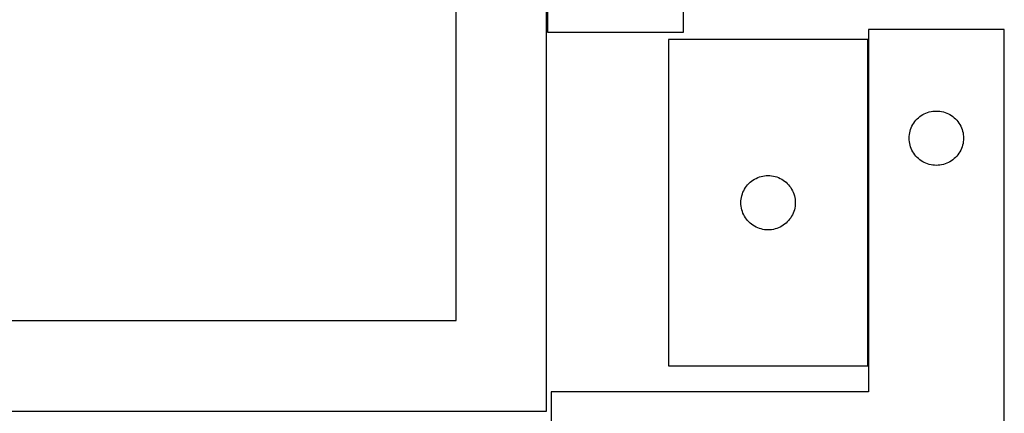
# Model space of a CAD drawing. Header units: millimetres. Extents: x 7 to 1243, y 7 to 2493.
# Tile 22 of 23: x 917 to 1243, y 2121 to 2251. Entities that reach past the tile are written whole.
import ezdxf

# ---------------------------------------------------------------- set-up
doc = ezdxf.new("R2010")
doc.units = ezdxf.units.MM
doc.layers.add('COMMON', color=5, linetype='CONTINUOUS', true_color=0x0000ff)
doc.layers.add('CUT', color=7, linetype='CONTINUOUS', true_color=0x000000)

msp = doc.modelspace()

# ---------------------------------------------------------------- linework, layer by layer
at = {"layer": 'COMMON'}
msp.add_line((1197.504737, 2136.697571), (1197.504737, 2244.697571), dxfattribs=at)
at = {"layer": 'CUT'}
for p, q in [((1091.395835, 2427.132139), (1091.395835, 2247.132139)), ((1136.395835, 2247.132139), (1136.395835, 2367.132139)), ((1091.083738, 2121.730531), (1091.083738, 2331.730531)), ((1061.083738, 2151.730531), (1061.083738, 2301.730531)), ((1091.395835, 2247.132139), (1136.395835, 2247.132139)), ((1242.604737, 2248.066715), (1197.604737, 2248.066715)), ((1197.604737, 2248.066715), (1197.604737, 2128.066715)), ((1242.604737, 2068.066715), (1242.604737, 2248.066715)), ((1131.404736, 2244.697571), (1131.404736, 2136.697571)), ((1197.404736, 2244.697571), (1131.404736, 2244.697571)), ((1197.404736, 2136.697571), (1197.404736, 2244.697571)), ((1215.104605, 2219.549941), (1215.604737, 2219.860943)), ((1215.604737, 2219.860943), (1216.124139, 2220.138569)), ((1216.124139, 2220.138569), (1216.660586, 2220.38163)), ((1216.660586, 2220.38163), (1217.211782, 2220.589086)), ((1217.211782, 2220.589086), (1217.775366, 2220.760047)), ((1217.775366, 2220.760047), (1218.348924, 2220.893782)), ((1218.348924, 2220.893782), (1218.930001, 2220.989718)), ((1218.930001, 2220.989718), (1219.516109, 2221.047445)), ((1219.516109, 2221.047445), (1220.104737, 2221.066715)), ((1220.104737, 2221.066715), (1220.693365, 2221.047445)), ((1220.693365, 2221.047445), (1221.279473, 2220.989718)), ((1221.279473, 2220.989718), (1221.86055, 2220.893782)), ((1221.86055, 2220.893782), (1222.434108, 2220.760047)), ((1222.434108, 2220.760047), (1222.997692, 2220.589086)), ((1222.997692, 2220.589086), (1223.548888, 2220.38163)), ((1223.548888, 2220.38163), (1224.085335, 2220.138569)), ((1224.085335, 2220.138569), (1224.604737, 2219.860943)), ((1224.604737, 2219.860943), (1225.104869, 2219.549941)), ((1212.310508, 2216.566715), (1212.62151, 2217.066847)), ((1212.62151, 2217.066847), (1212.964557, 2217.545567)), ((1212.964557, 2217.545567), (1213.338179, 2218.000827)), ((1213.338179, 2218.000827), (1213.740776, 2218.430676)), ((1213.740776, 2218.430676), (1214.170625, 2218.833273)), ((1214.170625, 2218.833273), (1214.625884, 2219.206895)), ((1214.625884, 2219.206895), (1215.104605, 2219.549941)), ((1225.104869, 2219.549941), (1225.58359, 2219.206895)), ((1225.58359, 2219.206895), (1226.038849, 2218.833273)), ((1226.038849, 2218.833273), (1226.468698, 2218.430676)), ((1226.468698, 2218.430676), (1226.871295, 2218.000827)), ((1226.871295, 2218.000827), (1227.244917, 2217.545567)), ((1227.244917, 2217.545567), (1227.587963, 2217.066847)), ((1227.587963, 2217.066847), (1227.898966, 2216.566715)), ((1211.181733, 2213.24145), (1211.277669, 2213.822528)), ((1211.277669, 2213.822528), (1211.411405, 2214.396086)), ((1211.411405, 2214.396086), (1211.582366, 2214.95967)), ((1211.582366, 2214.95967), (1211.789821, 2215.510865)), ((1211.789821, 2215.510865), (1212.032882, 2216.047313)), ((1212.032882, 2216.047313), (1212.310508, 2216.566715)), ((1227.898966, 2216.566715), (1228.176592, 2216.047313)), ((1228.176592, 2216.047313), (1228.419653, 2215.510865)), ((1228.419653, 2215.510865), (1228.627108, 2214.95967)), ((1228.627108, 2214.95967), (1228.798069, 2214.396086)), ((1228.798069, 2214.396086), (1228.931804, 2213.822528)), ((1228.931804, 2213.822528), (1229.027741, 2213.24145)), ((1211.104737, 2212.066715), (1211.124007, 2212.655343)), ((1211.124007, 2211.478086), (1211.104737, 2212.066715)), ((1211.124007, 2212.655343), (1211.181733, 2213.24145)), ((1211.181733, 2210.891979), (1211.124007, 2211.478086)), ((1211.277669, 2210.310902), (1211.181733, 2210.891979)), ((1211.411405, 2209.737343), (1211.277669, 2210.310902)), ((1228.931804, 2210.310902), (1228.798069, 2209.737343)), ((1229.027741, 2210.891979), (1228.931804, 2210.310902)), ((1229.027741, 2213.24145), (1229.085467, 2212.655343)), ((1229.085467, 2211.478086), (1229.027741, 2210.891979)), ((1229.085467, 2212.655343), (1229.104737, 2212.066715)), ((1229.104737, 2212.066715), (1229.085467, 2211.478086)), ((1211.582366, 2209.173759), (1211.411405, 2209.737343)), ((1211.789821, 2208.622564), (1211.582366, 2209.173759)), ((1212.032882, 2208.086116), (1211.789821, 2208.622564)), ((1212.310508, 2207.566715), (1212.032882, 2208.086116)), ((1212.62151, 2207.066583), (1212.310508, 2207.566715)), ((1212.964557, 2206.587862), (1212.62151, 2207.066583)), ((1227.587963, 2207.066583), (1227.244917, 2206.587862)), ((1227.898966, 2207.566715), (1227.587963, 2207.066583)), ((1228.176592, 2208.086116), (1227.898966, 2207.566715)), ((1228.419653, 2208.622564), (1228.176592, 2208.086116)), ((1228.627108, 2209.173759), (1228.419653, 2208.622564)), ((1228.798069, 2209.737343), (1228.627108, 2209.173759)), ((1213.338179, 2206.132602), (1212.964557, 2206.587862)), ((1213.740776, 2205.702754), (1213.338179, 2206.132602)), ((1214.170625, 2205.300156), (1213.740776, 2205.702754)), ((1214.625884, 2204.926535), (1214.170625, 2205.300156)), ((1215.104605, 2204.583488), (1214.625884, 2204.926535)), ((1215.604737, 2204.272486), (1215.104605, 2204.583488)), ((1216.124139, 2203.99486), (1215.604737, 2204.272486)), ((1216.660586, 2203.751799), (1216.124139, 2203.99486)), ((1217.211782, 2203.544343), (1216.660586, 2203.751799)), ((1223.548888, 2203.751799), (1222.997692, 2203.544343)), ((1224.085335, 2203.99486), (1223.548888, 2203.751799)), ((1224.604737, 2204.272486), (1224.085335, 2203.99486)), ((1225.104869, 2204.583488), (1224.604737, 2204.272486)), ((1225.58359, 2204.926535), (1225.104869, 2204.583488)), ((1226.038849, 2205.300156), (1225.58359, 2204.926535)), ((1226.468698, 2205.702754), (1226.038849, 2205.300156)), ((1226.871295, 2206.132602), (1226.468698, 2205.702754)), ((1227.244917, 2206.587862), (1226.871295, 2206.132602)), ((1217.775366, 2203.373382), (1217.211782, 2203.544343)), ((1218.348924, 2203.239647), (1217.775366, 2203.373382)), ((1218.930001, 2203.143711), (1218.348924, 2203.239647)), ((1219.516109, 2203.085984), (1218.930001, 2203.143711)), ((1220.104737, 2203.066715), (1219.516109, 2203.085984)), ((1220.693365, 2203.085984), (1220.104737, 2203.066715)), ((1221.279473, 2203.143711), (1220.693365, 2203.085984)), ((1221.86055, 2203.239647), (1221.279473, 2203.143711)), ((1222.434108, 2203.373382), (1221.86055, 2203.239647)), ((1222.997692, 2203.544343), (1222.434108, 2203.373382)), ((1157.638178, 2196.631683), (1158.040775, 2197.061532)), ((1158.040775, 2197.061532), (1158.470624, 2197.464129)), ((1158.470624, 2197.464129), (1158.925883, 2197.837751)), ((1158.925883, 2197.837751), (1159.404604, 2198.180798)), ((1159.404604, 2198.180798), (1159.904736, 2198.4918)), ((1159.904736, 2198.4918), (1160.424138, 2198.769426)), ((1160.424138, 2198.769426), (1160.960585, 2199.012487)), ((1160.960585, 2199.012487), (1161.511781, 2199.219942)), ((1161.511781, 2199.219942), (1162.075365, 2199.390904)), ((1162.075365, 2199.390904), (1162.648923, 2199.524639)), ((1162.648923, 2199.524639), (1163.23, 2199.620575)), ((1163.23, 2199.620575), (1163.816108, 2199.678301)), ((1163.816108, 2199.678301), (1164.404736, 2199.697571)), ((1164.404736, 2199.697571), (1164.993364, 2199.678301)), ((1164.993364, 2199.678301), (1165.579472, 2199.620575)), ((1165.579472, 2199.620575), (1166.160549, 2199.524639)), ((1166.160549, 2199.524639), (1166.734107, 2199.390904)), ((1166.734107, 2199.390904), (1167.297691, 2199.219942)), ((1167.297691, 2199.219942), (1167.848887, 2199.012487)), ((1167.848887, 2199.012487), (1168.385334, 2198.769426)), ((1168.385334, 2198.769426), (1168.904736, 2198.4918)), ((1168.904736, 2198.4918), (1169.404868, 2198.180798)), ((1169.404868, 2198.180798), (1169.883589, 2197.837751)), ((1169.883589, 2197.837751), (1170.338848, 2197.464129)), ((1170.338848, 2197.464129), (1170.768697, 2197.061532)), ((1170.768697, 2197.061532), (1171.171294, 2196.631683)), ((1155.882365, 2193.590526), (1156.08982, 2194.141722)), ((1156.08982, 2194.141722), (1156.332881, 2194.678169)), ((1156.332881, 2194.678169), (1156.610507, 2195.197571)), ((1156.610507, 2195.197571), (1156.921509, 2195.697703)), ((1156.921509, 2195.697703), (1157.264556, 2196.176424)), ((1157.264556, 2196.176424), (1157.638178, 2196.631683)), ((1171.171294, 2196.631683), (1171.544916, 2196.176424)), ((1171.544916, 2196.176424), (1171.887962, 2195.697703)), ((1171.887962, 2195.697703), (1172.198965, 2195.197571)), ((1172.198965, 2195.197571), (1172.476591, 2194.678169)), ((1172.476591, 2194.678169), (1172.719652, 2194.141722)), ((1172.719652, 2194.141722), (1172.927107, 2193.590526)), ((1155.404736, 2190.697571), (1155.424006, 2191.286199)), ((1155.424006, 2190.108943), (1155.404736, 2190.697571)), ((1155.424006, 2191.286199), (1155.481732, 2191.872307)), ((1155.481732, 2191.872307), (1155.577668, 2192.453384)), ((1155.577668, 2192.453384), (1155.711404, 2193.026943)), ((1155.711404, 2193.026943), (1155.882365, 2193.590526)), ((1172.927107, 2193.590526), (1173.098068, 2193.026943)), ((1173.098068, 2193.026943), (1173.231803, 2192.453384)), ((1173.231803, 2192.453384), (1173.32774, 2191.872307)), ((1173.32774, 2191.872307), (1173.385466, 2191.286199)), ((1173.385466, 2191.286199), (1173.404736, 2190.697571)), ((1173.404736, 2190.697571), (1173.385466, 2190.108943)), ((1155.481732, 2189.522835), (1155.424006, 2190.108943)), ((1155.577668, 2188.941758), (1155.481732, 2189.522835)), ((1155.711404, 2188.3682), (1155.577668, 2188.941758)), ((1155.882365, 2187.804616), (1155.711404, 2188.3682)), ((1156.08982, 2187.25342), (1155.882365, 2187.804616)), ((1156.332881, 2186.716973), (1156.08982, 2187.25342)), ((1172.719652, 2187.25342), (1172.476591, 2186.716973)), ((1172.927107, 2187.804616), (1172.719652, 2187.25342)), ((1173.098068, 2188.3682), (1172.927107, 2187.804616)), ((1173.231803, 2188.941758), (1173.098068, 2188.3682)), ((1173.32774, 2189.522835), (1173.231803, 2188.941758)), ((1173.385466, 2190.108943), (1173.32774, 2189.522835)), ((1156.610507, 2186.197571), (1156.332881, 2186.716973)), ((1156.921509, 2185.697439), (1156.610507, 2186.197571)), ((1157.264556, 2185.218718), (1156.921509, 2185.697439)), ((1157.638178, 2184.763459), (1157.264556, 2185.218718)), ((1158.040775, 2184.33361), (1157.638178, 2184.763459)), ((1158.470624, 2183.931013), (1158.040775, 2184.33361)), ((1170.768697, 2184.33361), (1170.338848, 2183.931013)), ((1171.171294, 2184.763459), (1170.768697, 2184.33361)), ((1171.544916, 2185.218718), (1171.171294, 2184.763459)), ((1171.887962, 2185.697439), (1171.544916, 2185.218718)), ((1172.198965, 2186.197571), (1171.887962, 2185.697439)), ((1172.476591, 2186.716973), (1172.198965, 2186.197571)), ((1158.925883, 2183.557391), (1158.470624, 2183.931013)), ((1159.404604, 2183.214345), (1158.925883, 2183.557391)), ((1159.904736, 2182.903342), (1159.404604, 2183.214345)), ((1160.424138, 2182.625716), (1159.904736, 2182.903342)), ((1160.960585, 2182.382655), (1160.424138, 2182.625716)), ((1161.511781, 2182.1752), (1160.960585, 2182.382655)), ((1162.075365, 2182.004239), (1161.511781, 2182.1752)), ((1162.648923, 2181.870504), (1162.075365, 2182.004239)), ((1163.23, 2181.774567), (1162.648923, 2181.870504)), ((1163.816108, 2181.716841), (1163.23, 2181.774567)), ((1164.404736, 2181.697571), (1163.816108, 2181.716841)), ((1164.993364, 2181.716841), (1164.404736, 2181.697571)), ((1165.579472, 2181.774567), (1164.993364, 2181.716841)), ((1166.160549, 2181.870504), (1165.579472, 2181.774567)), ((1166.734107, 2182.004239), (1166.160549, 2181.870504)), ((1167.297691, 2182.1752), (1166.734107, 2182.004239)), ((1167.848887, 2182.382655), (1167.297691, 2182.1752)), ((1168.385334, 2182.625716), (1167.848887, 2182.382655)), ((1168.904736, 2182.903342), (1168.385334, 2182.625716)), ((1169.404868, 2183.214345), (1168.904736, 2182.903342)), ((1169.883589, 2183.557391), (1169.404868, 2183.214345)), ((1170.338848, 2183.931013), (1169.883589, 2183.557391)), ((851.083738, 2151.730531), (1061.083738, 2151.730531)), ((1131.404736, 2136.697571), (1197.404736, 2136.697571)), ((1197.604737, 2128.066715), (1092.604737, 2128.066715)), ((1092.604737, 2128.066715), (1092.604737, 2068.066715)), ((821.083738, 2121.730531), (1091.083738, 2121.730531))]:
    msp.add_line(p, q, dxfattribs=at)

doc.saveas('drawing.dxf')
